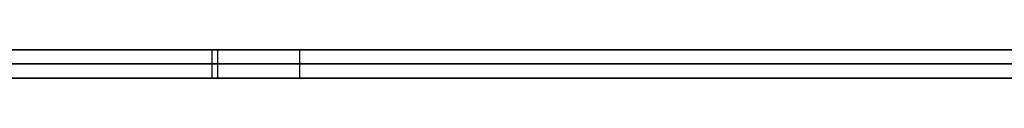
# Model space of a CAD drawing. Extents: x -3.09 to 3.09, y -0.36 to 1.94.
# Tile 71 of 168: x -1.301916 to -1.288176, y 1.8416 to 1.842. Entities that reach past the tile are written whole.
import ezdxf

# ---------------------------------------------------------------- set-up
doc = ezdxf.new("R2010")
doc.units = 0
doc.layers.get('0').update_dxf_attribs({"linetype": 'CONTINUOUS'})

# ---------------------------------------------------------------- blocks, each defined once
blk = doc.blocks.new('*U1')
at = {"extrusion": (0, 1, 0)}
for p, q in [((-3.01875, 1.842, 0.83), (3.01875, 1.842, 0.83)), ((3.01875, 1.842, -0.83), (-3.01875, 1.842, -0.83)), ((-2.92375, 1.842, -0.815), (2.92375, 1.842, -0.815)), ((2.92375, 1.842, 0.815), (-2.92375, 1.842, 0.815)), ((2.92375, 1.842, -0.7525), (-2.92375, 1.842, -0.7525)), ((-2.92375, 1.842, 0.7525), (2.92375, 1.842, 0.7525)), ((-2.45875, 1.842, -0.25), (-0.01875, 1.842, -0.25)), ((-0.01875, 1.842, 0.25), (-2.45875, 1.842, 0.25)), ((-2.45875, 1.8418, 0.25), (-0.01875, 1.8418, 0.25)), ((-0.01875, 1.8418, -0.25), (-2.45875, 1.8418, -0.25)), ((2.92375, 1.8416, -0.815), (-2.92375, 1.8416, -0.815)), ((-2.92375, 1.8416, 0.815), (2.92375, 1.8416, 0.815)), ((2.92375, 1.8416, -0.7525), (-2.92375, 1.8416, -0.7525)), ((-2.92375, 1.8416, 0.7525), (2.92375, 1.8416, 0.7525))]:
    blk.add_line(p, q, dxfattribs=at)
at = {"extrusion": (0, 0, -1)}
for p, q in [((-3.01875, 1.842, 0.83), (3.01875, 1.842, 0.83)), ((2.92375, 1.842, -0.7525), (-2.92375, 1.842, -0.7525)), ((2.92375, 1.842, 0.815), (-2.92375, 1.842, 0.815)), ((-0.01875, 1.842, 0.25), (-2.45875, 1.842, 0.25)), ((-2.45875, 1.8418, 0.25), (-0.01875, 1.8418, 0.25)), ((2.92375, 1.8416, -0.7525), (-2.92375, 1.8416, -0.7525)), ((-2.92375, 1.8416, 0.815), (2.92375, 1.8416, 0.815))]:
    blk.add_line(p, q, dxfattribs=at)
for p, q in [((3.01875, 1.842, -0.83), (-3.01875, 1.842, -0.83)), ((-2.92375, 1.842, 0.7525), (2.92375, 1.842, 0.7525)), ((-2.92375, 1.842, -0.815), (2.92375, 1.842, -0.815)), ((-2.45875, 1.842, -0.25), (-0.01875, 1.842, -0.25)), ((-1.299237, 1.842, 0.499551), (-1.299237, 1.8416, 0.499551)), ((-1.299237, 1.842, 0.499551), (-1.299237, 1.8416, 0.499551)), ((-1.299156, 1.842, 0.422489), (-1.299156, 1.8416, 0.422489)), ((-1.299156, 1.842, 0.422489), (-1.299156, 1.8416, 0.422489)), ((-1.298013, 1.842, 0.461102), (-1.298013, 1.8416, 0.461102)), ((-1.298013, 1.842, 0.461102), (-1.298013, 1.8416, 0.461102)), ((-0.01875, 1.8418, -0.25), (-2.45875, 1.8418, -0.25)), ((-2.92375, 1.8416, 0.7525), (2.92375, 1.8416, 0.7525)), ((2.92375, 1.8416, -0.815), (-2.92375, 1.8416, -0.815))]:
    blk.add_line(p, q)
for points in [[(-1.29924, 1.842, 0.499551), (-1.29936, 1.842, 0.49941), (-1.29949, 1.842, 0.499269), (-1.29961, 1.842, 0.499127), (-1.29974, 1.842, 0.498985), (-1.29986, 1.842, 0.498841), (-1.29999, 1.842, 0.498698), (-1.30011, 1.842, 0.498553), (-1.30023, 1.842, 0.498408), (-1.30035, 1.842, 0.498262), (-1.30047, 1.842, 0.498116), (-1.30059, 1.842, 0.497969), (-1.30071, 1.842, 0.497821), (-1.30083, 1.842, 0.497673), (-1.30095, 1.842, 0.497524), (-1.30107, 1.842, 0.497374), (-1.30118, 1.842, 0.497224), (-1.3013, 1.842, 0.497073), (-1.30142, 1.842, 0.496921), (-1.30153, 1.842, 0.496769), (-1.30165, 1.842, 0.496616), (-1.30176, 1.842, 0.496463), (-1.30187, 1.842, 0.496308), (-1.30199, 1.842, 0.496153)], [(-1.30197, 1.842, 0.425993), (-1.30186, 1.842, 0.425834), (-1.30174, 1.842, 0.425675), (-1.30162, 1.842, 0.425517), (-1.30151, 1.842, 0.42536), (-1.30139, 1.842, 0.425204), (-1.30127, 1.842, 0.425048), (-1.30115, 1.842, 0.424892), (-1.30103, 1.842, 0.424738), (-1.30091, 1.842, 0.424583), (-1.30079, 1.842, 0.42443), (-1.30067, 1.842, 0.424277), (-1.30055, 1.842, 0.424125), (-1.30042, 1.842, 0.423973), (-1.3003, 1.842, 0.423822), (-1.30017, 1.842, 0.423671), (-1.30005, 1.842, 0.423521), (-1.29992, 1.842, 0.423372), (-1.2998, 1.842, 0.423224), (-1.29967, 1.842, 0.423075), (-1.29954, 1.842, 0.422928), (-1.29941, 1.842, 0.422781), (-1.29929, 1.842, 0.422635), (-1.29916, 1.842, 0.422489)], [(-1.30197, 1.842, 0.425993), (-1.30186, 1.842, 0.425834), (-1.30174, 1.842, 0.425675), (-1.30162, 1.842, 0.425517), (-1.30151, 1.842, 0.42536), (-1.30139, 1.842, 0.425204), (-1.30127, 1.842, 0.425048), (-1.30115, 1.842, 0.424892), (-1.30103, 1.842, 0.424738), (-1.30091, 1.842, 0.424583), (-1.30079, 1.842, 0.42443), (-1.30067, 1.842, 0.424277), (-1.30055, 1.842, 0.424125), (-1.30042, 1.842, 0.423973), (-1.3003, 1.842, 0.423822), (-1.30017, 1.842, 0.423671), (-1.30005, 1.842, 0.423521), (-1.29992, 1.842, 0.423372), (-1.2998, 1.842, 0.423224), (-1.29967, 1.842, 0.423075), (-1.29954, 1.842, 0.422928), (-1.29941, 1.842, 0.422781), (-1.29929, 1.842, 0.422635), (-1.29916, 1.842, 0.422489)], [(-1.29924, 1.842, 0.499551), (-1.29936, 1.842, 0.49941), (-1.29949, 1.842, 0.499269), (-1.29961, 1.842, 0.499127), (-1.29974, 1.842, 0.498985), (-1.29986, 1.842, 0.498841), (-1.29999, 1.842, 0.498698), (-1.30011, 1.842, 0.498553), (-1.30023, 1.842, 0.498408), (-1.30035, 1.842, 0.498262), (-1.30047, 1.842, 0.498116), (-1.30059, 1.842, 0.497969), (-1.30071, 1.842, 0.497821), (-1.30083, 1.842, 0.497673), (-1.30095, 1.842, 0.497524), (-1.30107, 1.842, 0.497374), (-1.30118, 1.842, 0.497224), (-1.3013, 1.842, 0.497073), (-1.30142, 1.842, 0.496921), (-1.30153, 1.842, 0.496769), (-1.30165, 1.842, 0.496616), (-1.30176, 1.842, 0.496463), (-1.30187, 1.842, 0.496308), (-1.30199, 1.842, 0.496153)], [(-1.28816, 1.842, 0.508023), (-1.28833, 1.842, 0.507935), (-1.2885, 1.842, 0.507847), (-1.28867, 1.842, 0.507758), (-1.28883, 1.842, 0.507668), (-1.289, 1.842, 0.507577), (-1.28917, 1.842, 0.507486), (-1.28933, 1.842, 0.507394), (-1.2895, 1.842, 0.507302), (-1.28966, 1.842, 0.507208), (-1.28982, 1.842, 0.507114), (-1.28999, 1.842, 0.50702), (-1.29015, 1.842, 0.506925), (-1.29031, 1.842, 0.506829), (-1.29047, 1.842, 0.506732), (-1.29063, 1.842, 0.506635), (-1.29079, 1.842, 0.506537), (-1.29095, 1.842, 0.506438), (-1.29111, 1.842, 0.506339), (-1.29127, 1.842, 0.506239), (-1.29143, 1.842, 0.506138), (-1.29158, 1.842, 0.506036), (-1.29174, 1.842, 0.505934), (-1.2919, 1.842, 0.505832), (-1.29205, 1.842, 0.505728), (-1.29221, 1.842, 0.505624), (-1.29236, 1.842, 0.505519), (-1.29252, 1.842, 0.505414), (-1.29267, 1.842, 0.505308), (-1.29282, 1.842, 0.505201), (-1.29297, 1.842, 0.505093), (-1.29313, 1.842, 0.504985), (-1.29328, 1.842, 0.504876), (-1.29343, 1.842, 0.504767), (-1.29358, 1.842, 0.504656), (-1.29373, 1.842, 0.504545), (-1.29387, 1.842, 0.504434), (-1.29402, 1.842, 0.504322), (-1.29417, 1.842, 0.504209), (-1.29432, 1.842, 0.504095), (-1.29446, 1.842, 0.503981), (-1.29461, 1.842, 0.503866), (-1.29476, 1.842, 0.50375), (-1.2949, 1.842, 0.503634), (-1.29504, 1.842, 0.503516), (-1.29519, 1.842, 0.503399), (-1.29533, 1.842, 0.50328), (-1.29547, 1.842, 0.503161), (-1.29562, 1.842, 0.503041), (-1.29576, 1.842, 0.502921), (-1.2959, 1.842, 0.5028), (-1.29604, 1.842, 0.502678), (-1.29618, 1.842, 0.502556), (-1.29632, 1.842, 0.502432), (-1.29646, 1.842, 0.502309), (-1.29659, 1.842, 0.502184), (-1.29673, 1.842, 0.502059), (-1.29687, 1.842, 0.501933), (-1.29701, 1.842, 0.501806), (-1.29714, 1.842, 0.501679), (-1.29728, 1.842, 0.501551), (-1.29741, 1.842, 0.501423), (-1.29755, 1.842, 0.501293), (-1.29768, 1.842, 0.501163), (-1.29781, 1.842, 0.501033), (-1.29794, 1.842, 0.500901), (-1.29808, 1.842, 0.500769), (-1.29821, 1.842, 0.500637), (-1.29834, 1.842, 0.500503), (-1.29847, 1.842, 0.500369), (-1.2986, 1.842, 0.500234), (-1.29873, 1.842, 0.500099), (-1.29886, 1.842, 0.499963), (-1.29898, 1.842, 0.499826), (-1.29911, 1.842, 0.499689), (-1.29924, 1.842, 0.499551)], [(-1.28816, 1.842, 0.508023), (-1.28833, 1.842, 0.507935), (-1.2885, 1.842, 0.507847), (-1.28867, 1.842, 0.507758), (-1.28883, 1.842, 0.507668), (-1.289, 1.842, 0.507577), (-1.28917, 1.842, 0.507486), (-1.28933, 1.842, 0.507394), (-1.2895, 1.842, 0.507302), (-1.28966, 1.842, 0.507208), (-1.28982, 1.842, 0.507114), (-1.28999, 1.842, 0.50702), (-1.29015, 1.842, 0.506925), (-1.29031, 1.842, 0.506829), (-1.29047, 1.842, 0.506732), (-1.29063, 1.842, 0.506635), (-1.29079, 1.842, 0.506537), (-1.29095, 1.842, 0.506438), (-1.29111, 1.842, 0.506339), (-1.29127, 1.842, 0.506239), (-1.29143, 1.842, 0.506138), (-1.29158, 1.842, 0.506036), (-1.29174, 1.842, 0.505934), (-1.2919, 1.842, 0.505832), (-1.29205, 1.842, 0.505728), (-1.29221, 1.842, 0.505624), (-1.29236, 1.842, 0.505519), (-1.29252, 1.842, 0.505414), (-1.29267, 1.842, 0.505308), (-1.29282, 1.842, 0.505201), (-1.29297, 1.842, 0.505093), (-1.29313, 1.842, 0.504985), (-1.29328, 1.842, 0.504876), (-1.29343, 1.842, 0.504767), (-1.29358, 1.842, 0.504656), (-1.29373, 1.842, 0.504545), (-1.29387, 1.842, 0.504434), (-1.29402, 1.842, 0.504322), (-1.29417, 1.842, 0.504209), (-1.29432, 1.842, 0.504095), (-1.29446, 1.842, 0.503981), (-1.29461, 1.842, 0.503866), (-1.29476, 1.842, 0.50375), (-1.2949, 1.842, 0.503634), (-1.29504, 1.842, 0.503516), (-1.29519, 1.842, 0.503399), (-1.29533, 1.842, 0.50328), (-1.29547, 1.842, 0.503161), (-1.29562, 1.842, 0.503041), (-1.29576, 1.842, 0.502921), (-1.2959, 1.842, 0.5028), (-1.29604, 1.842, 0.502678), (-1.29618, 1.842, 0.502556), (-1.29632, 1.842, 0.502432), (-1.29646, 1.842, 0.502309), (-1.29659, 1.842, 0.502184), (-1.29673, 1.842, 0.502059), (-1.29687, 1.842, 0.501933), (-1.29701, 1.842, 0.501806), (-1.29714, 1.842, 0.501679), (-1.29728, 1.842, 0.501551), (-1.29741, 1.842, 0.501423), (-1.29755, 1.842, 0.501293), (-1.29768, 1.842, 0.501163), (-1.29781, 1.842, 0.501033), (-1.29794, 1.842, 0.500901), (-1.29808, 1.842, 0.500769), (-1.29821, 1.842, 0.500637), (-1.29834, 1.842, 0.500503), (-1.29847, 1.842, 0.500369), (-1.2986, 1.842, 0.500234), (-1.29873, 1.842, 0.500099), (-1.29886, 1.842, 0.499963), (-1.29898, 1.842, 0.499826), (-1.29911, 1.842, 0.499689), (-1.29924, 1.842, 0.499551)], [(-1.29916, 1.842, 0.422489), (-1.29903, 1.842, 0.422353), (-1.29891, 1.842, 0.422217), (-1.29878, 1.842, 0.422082), (-1.29866, 1.842, 0.421948), (-1.29853, 1.842, 0.421814), (-1.29841, 1.842, 0.421681), (-1.29828, 1.842, 0.421548), (-1.29815, 1.842, 0.421416), (-1.29802, 1.842, 0.421285), (-1.29789, 1.842, 0.421155), (-1.29776, 1.842, 0.421025), (-1.29763, 1.842, 0.420896), (-1.2975, 1.842, 0.420767), (-1.29737, 1.842, 0.42064), (-1.29724, 1.842, 0.420512), (-1.29711, 1.842, 0.420386), (-1.29697, 1.842, 0.42026), (-1.29684, 1.842, 0.420135), (-1.2967, 1.842, 0.42001), (-1.29657, 1.842, 0.419886), (-1.29643, 1.842, 0.419763), (-1.2963, 1.842, 0.419641), (-1.29616, 1.842, 0.419519), (-1.29602, 1.842, 0.419398), (-1.29588, 1.842, 0.419277), (-1.29574, 1.842, 0.419157), (-1.2956, 1.842, 0.419038), (-1.29546, 1.842, 0.41892), (-1.29532, 1.842, 0.418802), (-1.29518, 1.842, 0.418684), (-1.29504, 1.842, 0.418568), (-1.2949, 1.842, 0.418452), (-1.29475, 1.842, 0.418337), (-1.29461, 1.842, 0.418222), (-1.29446, 1.842, 0.418108), (-1.29432, 1.842, 0.417995), (-1.29417, 1.842, 0.417882), (-1.29403, 1.842, 0.41777), (-1.29388, 1.842, 0.417659), (-1.29373, 1.842, 0.417549), (-1.29358, 1.842, 0.417439), (-1.29343, 1.842, 0.417329), (-1.29328, 1.842, 0.417221), (-1.29313, 1.842, 0.417113), (-1.29298, 1.842, 0.417005), (-1.29283, 1.842, 0.416899), (-1.29268, 1.842, 0.416793), (-1.29253, 1.842, 0.416688), (-1.29237, 1.842, 0.416583), (-1.29222, 1.842, 0.416479), (-1.29206, 1.842, 0.416376), (-1.29191, 1.842, 0.416273), (-1.29175, 1.842, 0.416171), (-1.2916, 1.842, 0.41607), (-1.29144, 1.842, 0.415969), (-1.29128, 1.842, 0.415869), (-1.29112, 1.842, 0.41577), (-1.29096, 1.842, 0.415671), (-1.2908, 1.842, 0.415573), (-1.29064, 1.842, 0.415476), (-1.29048, 1.842, 0.415379), (-1.29032, 1.842, 0.415283), (-1.29016, 1.842, 0.415187), (-1.28999, 1.842, 0.415093), (-1.28983, 1.842, 0.414999), (-1.28967, 1.842, 0.414905), (-1.2895, 1.842, 0.414813), (-1.28934, 1.842, 0.414721), (-1.28917, 1.842, 0.414629), (-1.289, 1.842, 0.414538), (-1.28884, 1.842, 0.414448), (-1.28867, 1.842, 0.414359), (-1.2885, 1.842, 0.41427), (-1.28833, 1.842, 0.414182), (-1.28816, 1.842, 0.414095)], [(-1.29916, 1.842, 0.422489), (-1.29903, 1.842, 0.422353), (-1.29891, 1.842, 0.422217), (-1.29878, 1.842, 0.422082), (-1.29866, 1.842, 0.421948), (-1.29853, 1.842, 0.421814), (-1.29841, 1.842, 0.421681), (-1.29828, 1.842, 0.421548), (-1.29815, 1.842, 0.421416), (-1.29802, 1.842, 0.421285), (-1.29789, 1.842, 0.421155), (-1.29776, 1.842, 0.421025), (-1.29763, 1.842, 0.420896), (-1.2975, 1.842, 0.420767), (-1.29737, 1.842, 0.42064), (-1.29724, 1.842, 0.420512), (-1.29711, 1.842, 0.420386), (-1.29697, 1.842, 0.42026), (-1.29684, 1.842, 0.420135), (-1.2967, 1.842, 0.42001), (-1.29657, 1.842, 0.419886), (-1.29643, 1.842, 0.419763), (-1.2963, 1.842, 0.419641), (-1.29616, 1.842, 0.419519), (-1.29602, 1.842, 0.419398), (-1.29588, 1.842, 0.419277), (-1.29574, 1.842, 0.419157), (-1.2956, 1.842, 0.419038), (-1.29546, 1.842, 0.41892), (-1.29532, 1.842, 0.418802), (-1.29518, 1.842, 0.418684), (-1.29504, 1.842, 0.418568), (-1.2949, 1.842, 0.418452), (-1.29475, 1.842, 0.418337), (-1.29461, 1.842, 0.418222), (-1.29446, 1.842, 0.418108), (-1.29432, 1.842, 0.417995), (-1.29417, 1.842, 0.417882), (-1.29403, 1.842, 0.41777), (-1.29388, 1.842, 0.417659), (-1.29373, 1.842, 0.417549), (-1.29358, 1.842, 0.417439), (-1.29343, 1.842, 0.417329), (-1.29328, 1.842, 0.417221), (-1.29313, 1.842, 0.417113), (-1.29298, 1.842, 0.417005), (-1.29283, 1.842, 0.416899), (-1.29268, 1.842, 0.416793), (-1.29253, 1.842, 0.416688), (-1.29237, 1.842, 0.416583), (-1.29222, 1.842, 0.416479), (-1.29206, 1.842, 0.416376), (-1.29191, 1.842, 0.416273), (-1.29175, 1.842, 0.416171), (-1.2916, 1.842, 0.41607), (-1.29144, 1.842, 0.415969), (-1.29128, 1.842, 0.415869), (-1.29112, 1.842, 0.41577), (-1.29096, 1.842, 0.415671), (-1.2908, 1.842, 0.415573), (-1.29064, 1.842, 0.415476), (-1.29048, 1.842, 0.415379), (-1.29032, 1.842, 0.415283), (-1.29016, 1.842, 0.415187), (-1.28999, 1.842, 0.415093), (-1.28983, 1.842, 0.414999), (-1.28967, 1.842, 0.414905), (-1.2895, 1.842, 0.414813), (-1.28934, 1.842, 0.414721), (-1.28917, 1.842, 0.414629), (-1.289, 1.842, 0.414538), (-1.28884, 1.842, 0.414448), (-1.28867, 1.842, 0.414359), (-1.2885, 1.842, 0.41427), (-1.28833, 1.842, 0.414182), (-1.28816, 1.842, 0.414095)], [(-1.28811, 1.842, 0.42963), (-1.2883, 1.842, 0.429837), (-1.28848, 1.842, 0.430047), (-1.28867, 1.842, 0.430259), (-1.28886, 1.842, 0.430474), (-1.28904, 1.842, 0.43069), (-1.28923, 1.842, 0.43091), (-1.28941, 1.842, 0.431131), (-1.28959, 1.842, 0.431354), (-1.28977, 1.842, 0.43158), (-1.28994, 1.842, 0.431807), (-1.29012, 1.842, 0.432036), (-1.29029, 1.842, 0.432267), (-1.29046, 1.842, 0.4325), (-1.29063, 1.842, 0.432736), (-1.2908, 1.842, 0.432973), (-1.29096, 1.842, 0.433212), (-1.29113, 1.842, 0.433453), (-1.29129, 1.842, 0.433696), (-1.29145, 1.842, 0.43394), (-1.2916, 1.842, 0.434187), (-1.29176, 1.842, 0.434436), (-1.29191, 1.842, 0.434687), (-1.29206, 1.842, 0.43494), (-1.29221, 1.842, 0.435194), (-1.29236, 1.842, 0.435451), (-1.29251, 1.842, 0.43571), (-1.29265, 1.842, 0.43597), (-1.29279, 1.842, 0.436233), (-1.29293, 1.842, 0.436497), (-1.29307, 1.842, 0.436764), (-1.29321, 1.842, 0.437032), (-1.29334, 1.842, 0.437303), (-1.29347, 1.842, 0.437575), (-1.2936, 1.842, 0.437849), (-1.29373, 1.842, 0.438126), (-1.29386, 1.842, 0.438404), (-1.29399, 1.842, 0.438684), (-1.29411, 1.842, 0.438966), (-1.29423, 1.842, 0.43925), (-1.29435, 1.842, 0.439536), (-1.29447, 1.842, 0.439825), (-1.29458, 1.842, 0.440115), (-1.29469, 1.842, 0.440406), (-1.29481, 1.842, 0.4407), (-1.29492, 1.842, 0.440996), (-1.29502, 1.842, 0.441294), (-1.29513, 1.842, 0.441594), (-1.29523, 1.842, 0.441896), (-1.29534, 1.842, 0.442199), (-1.29544, 1.842, 0.442505), (-1.29553, 1.842, 0.442813), (-1.29563, 1.842, 0.443122), (-1.29572, 1.842, 0.443434), (-1.29582, 1.842, 0.443747), (-1.29591, 1.842, 0.444063), (-1.296, 1.842, 0.44438), (-1.29608, 1.842, 0.4447), (-1.29617, 1.842, 0.445021), (-1.29625, 1.842, 0.445344), (-1.29633, 1.842, 0.44567), (-1.29641, 1.842, 0.445997), (-1.29649, 1.842, 0.446326), (-1.29656, 1.842, 0.446657), (-1.29664, 1.842, 0.44699), (-1.29671, 1.842, 0.447325), (-1.29678, 1.842, 0.447663), (-1.29685, 1.842, 0.448002), (-1.29691, 1.842, 0.448342), (-1.29697, 1.842, 0.448685), (-1.29704, 1.842, 0.44903), (-1.2971, 1.842, 0.449377), (-1.29715, 1.842, 0.449726), (-1.29721, 1.842, 0.450077), (-1.29727, 1.842, 0.450429), (-1.29732, 1.842, 0.450784), (-1.29737, 1.842, 0.451141), (-1.29742, 1.842, 0.451499), (-1.29746, 1.842, 0.45186), (-1.29751, 1.842, 0.452222), (-1.29755, 1.842, 0.452587), (-1.29759, 1.842, 0.452953), (-1.29763, 1.842, 0.453322), (-1.29767, 1.842, 0.453692), (-1.2977, 1.842, 0.454065), (-1.29774, 1.842, 0.454439), (-1.29777, 1.842, 0.454815), (-1.2978, 1.842, 0.455193), (-1.29783, 1.842, 0.455573), (-1.29785, 1.842, 0.455956), (-1.29788, 1.842, 0.45634), (-1.2979, 1.842, 0.456726), (-1.29792, 1.842, 0.457114), (-1.29794, 1.842, 0.457504), (-1.29795, 1.842, 0.457896), (-1.29797, 1.842, 0.458289), (-1.29798, 1.842, 0.458685), (-1.29799, 1.842, 0.459083), (-1.298, 1.842, 0.459483), (-1.298, 1.842, 0.459885), (-1.29801, 1.842, 0.460288), (-1.29801, 1.842, 0.460694), (-1.29801, 1.842, 0.461102)], [(-1.29801, 1.842, 0.461102), (-1.29801, 1.842, 0.461513), (-1.29801, 1.842, 0.461922), (-1.298, 1.842, 0.462329), (-1.298, 1.842, 0.462733), (-1.29799, 1.842, 0.463136), (-1.29798, 1.842, 0.463537), (-1.29797, 1.842, 0.463936), (-1.29795, 1.842, 0.464333), (-1.29793, 1.842, 0.464728), (-1.29792, 1.842, 0.465121), (-1.2979, 1.842, 0.465511), (-1.29787, 1.842, 0.4659), (-1.29785, 1.842, 0.466287), (-1.29782, 1.842, 0.466671), (-1.29779, 1.842, 0.467054), (-1.29776, 1.842, 0.467435), (-1.29773, 1.842, 0.467813), (-1.2977, 1.842, 0.46819), (-1.29766, 1.842, 0.468565), (-1.29762, 1.842, 0.468937), (-1.29758, 1.842, 0.469308), (-1.29754, 1.842, 0.469676), (-1.2975, 1.842, 0.470043), (-1.29745, 1.842, 0.470407), (-1.29741, 1.842, 0.47077), (-1.29736, 1.842, 0.47113), (-1.2973, 1.842, 0.471489), (-1.29725, 1.842, 0.471845), (-1.2972, 1.842, 0.472199), (-1.29714, 1.842, 0.472552), (-1.29708, 1.842, 0.472902), (-1.29702, 1.842, 0.47325), (-1.29696, 1.842, 0.473596), (-1.29689, 1.842, 0.473941), (-1.29682, 1.842, 0.474283), (-1.29675, 1.842, 0.474623), (-1.29668, 1.842, 0.474961), (-1.29661, 1.842, 0.475297), (-1.29654, 1.842, 0.475632), (-1.29646, 1.842, 0.475964), (-1.29638, 1.842, 0.476294), (-1.2963, 1.842, 0.476622), (-1.29622, 1.842, 0.476948), (-1.29613, 1.842, 0.477272), (-1.29605, 1.842, 0.477594), (-1.29596, 1.842, 0.477914), (-1.29587, 1.842, 0.478232), (-1.29578, 1.842, 0.478548), (-1.29568, 1.842, 0.478862), (-1.29558, 1.842, 0.479173), (-1.29549, 1.842, 0.479483), (-1.29539, 1.842, 0.479791), (-1.29528, 1.842, 0.480097), (-1.29518, 1.842, 0.480401), (-1.29508, 1.842, 0.480703), (-1.29497, 1.842, 0.481002), (-1.29486, 1.842, 0.4813), (-1.29475, 1.842, 0.481596), (-1.29463, 1.842, 0.481889), (-1.29452, 1.842, 0.482181), (-1.2944, 1.842, 0.482471), (-1.29428, 1.842, 0.482758), (-1.29416, 1.842, 0.483044), (-1.29403, 1.842, 0.483327), (-1.29391, 1.842, 0.483609), (-1.29378, 1.842, 0.483888), (-1.29365, 1.842, 0.484166), (-1.29352, 1.842, 0.484441), (-1.29339, 1.842, 0.484715), (-1.29325, 1.842, 0.484986), (-1.29312, 1.842, 0.485256), (-1.29298, 1.842, 0.485523), (-1.29284, 1.842, 0.485788), (-1.29269, 1.842, 0.486052), (-1.29255, 1.842, 0.486313), (-1.2924, 1.842, 0.486572), (-1.29225, 1.842, 0.48683), (-1.2921, 1.842, 0.487085), (-1.29195, 1.842, 0.487338), (-1.2918, 1.842, 0.487589), (-1.29164, 1.842, 0.487838), (-1.29148, 1.842, 0.488086), (-1.29132, 1.842, 0.488331), (-1.29116, 1.842, 0.488574), (-1.291, 1.842, 0.488815), (-1.29083, 1.842, 0.489054), (-1.29066, 1.842, 0.489291), (-1.29049, 1.842, 0.489526), (-1.29032, 1.842, 0.489759), (-1.29015, 1.842, 0.48999), (-1.28997, 1.842, 0.490219), (-1.28979, 1.842, 0.490446), (-1.28961, 1.842, 0.490671), (-1.28943, 1.842, 0.490894), (-1.28925, 1.842, 0.491114), (-1.28906, 1.842, 0.491333), (-1.28888, 1.842, 0.49155), (-1.28869, 1.842, 0.491764), (-1.2885, 1.842, 0.491976), (-1.28831, 1.842, 0.492186), (-1.28812, 1.842, 0.492393)], [(-1.28811, 1.842, 0.42963), (-1.2883, 1.842, 0.429837), (-1.28848, 1.842, 0.430047), (-1.28867, 1.842, 0.430259), (-1.28886, 1.842, 0.430474), (-1.28904, 1.842, 0.43069), (-1.28923, 1.842, 0.43091), (-1.28941, 1.842, 0.431131), (-1.28959, 1.842, 0.431354), (-1.28977, 1.842, 0.43158), (-1.28994, 1.842, 0.431807), (-1.29012, 1.842, 0.432036), (-1.29029, 1.842, 0.432267), (-1.29046, 1.842, 0.4325), (-1.29063, 1.842, 0.432736), (-1.2908, 1.842, 0.432973), (-1.29096, 1.842, 0.433212), (-1.29113, 1.842, 0.433453), (-1.29129, 1.842, 0.433696), (-1.29145, 1.842, 0.43394), (-1.2916, 1.842, 0.434187), (-1.29176, 1.842, 0.434436), (-1.29191, 1.842, 0.434687), (-1.29206, 1.842, 0.43494), (-1.29221, 1.842, 0.435194), (-1.29236, 1.842, 0.435451), (-1.29251, 1.842, 0.43571), (-1.29265, 1.842, 0.43597), (-1.29279, 1.842, 0.436233), (-1.29293, 1.842, 0.436497), (-1.29307, 1.842, 0.436764), (-1.29321, 1.842, 0.437032), (-1.29334, 1.842, 0.437303), (-1.29347, 1.842, 0.437575), (-1.2936, 1.842, 0.437849), (-1.29373, 1.842, 0.438126), (-1.29386, 1.842, 0.438404), (-1.29399, 1.842, 0.438684), (-1.29411, 1.842, 0.438966), (-1.29423, 1.842, 0.43925), (-1.29435, 1.842, 0.439536), (-1.29447, 1.842, 0.439825), (-1.29458, 1.842, 0.440115), (-1.29469, 1.842, 0.440406), (-1.29481, 1.842, 0.4407), (-1.29492, 1.842, 0.440996), (-1.29502, 1.842, 0.441294), (-1.29513, 1.842, 0.441594), (-1.29523, 1.842, 0.441896), (-1.29534, 1.842, 0.442199), (-1.29544, 1.842, 0.442505), (-1.29553, 1.842, 0.442813), (-1.29563, 1.842, 0.443122), (-1.29572, 1.842, 0.443434), (-1.29582, 1.842, 0.443747), (-1.29591, 1.842, 0.444063), (-1.296, 1.842, 0.44438), (-1.29608, 1.842, 0.4447), (-1.29617, 1.842, 0.445021), (-1.29625, 1.842, 0.445344), (-1.29633, 1.842, 0.44567), (-1.29641, 1.842, 0.445997), (-1.29649, 1.842, 0.446326), (-1.29656, 1.842, 0.446657), (-1.29664, 1.842, 0.44699), (-1.29671, 1.842, 0.447325), (-1.29678, 1.842, 0.447663), (-1.29685, 1.842, 0.448002), (-1.29691, 1.842, 0.448342), (-1.29697, 1.842, 0.448685), (-1.29704, 1.842, 0.44903), (-1.2971, 1.842, 0.449377), (-1.29715, 1.842, 0.449726), (-1.29721, 1.842, 0.450077), (-1.29727, 1.842, 0.450429), (-1.29732, 1.842, 0.450784), (-1.29737, 1.842, 0.451141), (-1.29742, 1.842, 0.451499), (-1.29746, 1.842, 0.45186), (-1.29751, 1.842, 0.452222), (-1.29755, 1.842, 0.452587), (-1.29759, 1.842, 0.452953), (-1.29763, 1.842, 0.453322), (-1.29767, 1.842, 0.453692), (-1.2977, 1.842, 0.454065), (-1.29774, 1.842, 0.454439), (-1.29777, 1.842, 0.454815), (-1.2978, 1.842, 0.455193), (-1.29783, 1.842, 0.455573), (-1.29785, 1.842, 0.455956), (-1.29788, 1.842, 0.45634), (-1.2979, 1.842, 0.456726), (-1.29792, 1.842, 0.457114), (-1.29794, 1.842, 0.457504), (-1.29795, 1.842, 0.457896), (-1.29797, 1.842, 0.458289), (-1.29798, 1.842, 0.458685), (-1.29799, 1.842, 0.459083), (-1.298, 1.842, 0.459483), (-1.298, 1.842, 0.459885), (-1.29801, 1.842, 0.460288), (-1.29801, 1.842, 0.460694), (-1.29801, 1.842, 0.461102)], [(-1.29801, 1.842, 0.461102), (-1.29801, 1.842, 0.461513), (-1.29801, 1.842, 0.461922), (-1.298, 1.842, 0.462329), (-1.298, 1.842, 0.462733), (-1.29799, 1.842, 0.463136), (-1.29798, 1.842, 0.463537), (-1.29797, 1.842, 0.463936), (-1.29795, 1.842, 0.464333), (-1.29793, 1.842, 0.464728), (-1.29792, 1.842, 0.465121), (-1.2979, 1.842, 0.465511), (-1.29787, 1.842, 0.4659), (-1.29785, 1.842, 0.466287), (-1.29782, 1.842, 0.466671), (-1.29779, 1.842, 0.467054), (-1.29776, 1.842, 0.467435), (-1.29773, 1.842, 0.467813), (-1.2977, 1.842, 0.46819), (-1.29766, 1.842, 0.468565), (-1.29762, 1.842, 0.468937), (-1.29758, 1.842, 0.469308), (-1.29754, 1.842, 0.469676), (-1.2975, 1.842, 0.470043), (-1.29745, 1.842, 0.470407), (-1.29741, 1.842, 0.47077), (-1.29736, 1.842, 0.47113), (-1.2973, 1.842, 0.471489), (-1.29725, 1.842, 0.471845), (-1.2972, 1.842, 0.472199), (-1.29714, 1.842, 0.472552), (-1.29708, 1.842, 0.472902), (-1.29702, 1.842, 0.47325), (-1.29696, 1.842, 0.473596), (-1.29689, 1.842, 0.473941), (-1.29682, 1.842, 0.474283), (-1.29675, 1.842, 0.474623), (-1.29668, 1.842, 0.474961), (-1.29661, 1.842, 0.475297), (-1.29654, 1.842, 0.475632), (-1.29646, 1.842, 0.475964), (-1.29638, 1.842, 0.476294), (-1.2963, 1.842, 0.476622), (-1.29622, 1.842, 0.476948), (-1.29613, 1.842, 0.477272), (-1.29605, 1.842, 0.477594), (-1.29596, 1.842, 0.477914), (-1.29587, 1.842, 0.478232), (-1.29578, 1.842, 0.478548), (-1.29568, 1.842, 0.478862), (-1.29558, 1.842, 0.479173), (-1.29549, 1.842, 0.479483), (-1.29539, 1.842, 0.479791), (-1.29528, 1.842, 0.480097), (-1.29518, 1.842, 0.480401), (-1.29508, 1.842, 0.480703), (-1.29497, 1.842, 0.481002), (-1.29486, 1.842, 0.4813), (-1.29475, 1.842, 0.481596), (-1.29463, 1.842, 0.481889), (-1.29452, 1.842, 0.482181), (-1.2944, 1.842, 0.482471), (-1.29428, 1.842, 0.482758), (-1.29416, 1.842, 0.483044), (-1.29403, 1.842, 0.483327), (-1.29391, 1.842, 0.483609), (-1.29378, 1.842, 0.483888), (-1.29365, 1.842, 0.484166), (-1.29352, 1.842, 0.484441), (-1.29339, 1.842, 0.484715), (-1.29325, 1.842, 0.484986), (-1.29312, 1.842, 0.485256), (-1.29298, 1.842, 0.485523), (-1.29284, 1.842, 0.485788), (-1.29269, 1.842, 0.486052), (-1.29255, 1.842, 0.486313), (-1.2924, 1.842, 0.486572), (-1.29225, 1.842, 0.48683), (-1.2921, 1.842, 0.487085), (-1.29195, 1.842, 0.487338), (-1.2918, 1.842, 0.487589), (-1.29164, 1.842, 0.487838), (-1.29148, 1.842, 0.488086), (-1.29132, 1.842, 0.488331), (-1.29116, 1.842, 0.488574), (-1.291, 1.842, 0.488815), (-1.29083, 1.842, 0.489054), (-1.29066, 1.842, 0.489291), (-1.29049, 1.842, 0.489526), (-1.29032, 1.842, 0.489759), (-1.29015, 1.842, 0.48999), (-1.28997, 1.842, 0.490219), (-1.28979, 1.842, 0.490446), (-1.28961, 1.842, 0.490671), (-1.28943, 1.842, 0.490894), (-1.28925, 1.842, 0.491114), (-1.28906, 1.842, 0.491333), (-1.28888, 1.842, 0.49155), (-1.28869, 1.842, 0.491764), (-1.2885, 1.842, 0.491976), (-1.28831, 1.842, 0.492186), (-1.28812, 1.842, 0.492393)], [(-1.30194, 1.8416, 0.496222), (-1.30177, 1.8416, 0.496454), (-1.30159, 1.8416, 0.496685), (-1.30142, 1.8416, 0.496914), (-1.30125, 1.8416, 0.497142), (-1.30107, 1.8416, 0.497368), (-1.30089, 1.8416, 0.497593), (-1.30072, 1.8416, 0.497817), (-1.30054, 1.8416, 0.498039), (-1.30035, 1.8416, 0.498259), (-1.30017, 1.8416, 0.498478), (-1.29999, 1.8416, 0.498695), (-1.2998, 1.8416, 0.498911), (-1.29962, 1.8416, 0.499126), (-1.29943, 1.8416, 0.499339), (-1.29924, 1.8416, 0.499551)], [(-1.29916, 1.8416, 0.422489), (-1.29935, 1.8416, 0.422709), (-1.29954, 1.8416, 0.422929), (-1.29974, 1.8416, 0.423151), (-1.29993, 1.8416, 0.423375), (-1.30011, 1.8416, 0.423599), (-1.3003, 1.8416, 0.423825), (-1.30049, 1.8416, 0.424053), (-1.30067, 1.8416, 0.424282), (-1.30085, 1.8416, 0.424512), (-1.30104, 1.8416, 0.424744), (-1.30122, 1.8416, 0.424977), (-1.30139, 1.8416, 0.425211), (-1.30157, 1.8416, 0.425447), (-1.30175, 1.8416, 0.425684), (-1.30192, 1.8416, 0.425922)], [(-1.29916, 1.8416, 0.422489), (-1.29935, 1.8416, 0.422709), (-1.29954, 1.8416, 0.422929), (-1.29974, 1.8416, 0.423151), (-1.29993, 1.8416, 0.423375), (-1.30011, 1.8416, 0.423599), (-1.3003, 1.8416, 0.423825), (-1.30049, 1.8416, 0.424053), (-1.30067, 1.8416, 0.424282), (-1.30085, 1.8416, 0.424512), (-1.30104, 1.8416, 0.424744), (-1.30122, 1.8416, 0.424977), (-1.30139, 1.8416, 0.425211), (-1.30157, 1.8416, 0.425447), (-1.30175, 1.8416, 0.425684), (-1.30192, 1.8416, 0.425922)], [(-1.30194, 1.8416, 0.496222), (-1.30177, 1.8416, 0.496454), (-1.30159, 1.8416, 0.496685), (-1.30142, 1.8416, 0.496914), (-1.30125, 1.8416, 0.497142), (-1.30107, 1.8416, 0.497368), (-1.30089, 1.8416, 0.497593), (-1.30072, 1.8416, 0.497817), (-1.30054, 1.8416, 0.498039), (-1.30035, 1.8416, 0.498259), (-1.30017, 1.8416, 0.498478), (-1.29999, 1.8416, 0.498695), (-1.2998, 1.8416, 0.498911), (-1.29962, 1.8416, 0.499126), (-1.29943, 1.8416, 0.499339), (-1.29924, 1.8416, 0.499551)], [(-1.29924, 1.8416, 0.499551), (-1.29905, 1.8416, 0.499758), (-1.29885, 1.8416, 0.499964), (-1.29866, 1.8416, 0.500168), (-1.29847, 1.8416, 0.500371), (-1.29827, 1.8416, 0.500573), (-1.29807, 1.8416, 0.500772), (-1.29787, 1.8416, 0.500971), (-1.29767, 1.8416, 0.501167), (-1.29747, 1.8416, 0.501363), (-1.29727, 1.8416, 0.501556), (-1.29707, 1.8416, 0.501748), (-1.29686, 1.8416, 0.501939), (-1.29666, 1.8416, 0.502128), (-1.29645, 1.8416, 0.502315), (-1.29624, 1.8416, 0.502501), (-1.29603, 1.8416, 0.502686), (-1.29582, 1.8416, 0.502869), (-1.29561, 1.8416, 0.50305), (-1.29539, 1.8416, 0.50323), (-1.29518, 1.8416, 0.503408), (-1.29496, 1.8416, 0.503585), (-1.29474, 1.8416, 0.50376), (-1.29452, 1.8416, 0.503934), (-1.2943, 1.8416, 0.504106), (-1.29408, 1.8416, 0.504276), (-1.29386, 1.8416, 0.504445), (-1.29364, 1.8416, 0.504613), (-1.29341, 1.8416, 0.504779), (-1.29318, 1.8416, 0.504943), (-1.29296, 1.8416, 0.505106), (-1.29273, 1.8416, 0.505267), (-1.2925, 1.8416, 0.505427), (-1.29226, 1.8416, 0.505585), (-1.29203, 1.8416, 0.505742), (-1.2918, 1.8416, 0.505897), (-1.29156, 1.8416, 0.506051), (-1.29132, 1.8416, 0.506203), (-1.29109, 1.8416, 0.506354), (-1.29085, 1.8416, 0.506503), (-1.29061, 1.8416, 0.50665), (-1.29036, 1.8416, 0.506796), (-1.29012, 1.8416, 0.50694), (-1.28988, 1.8416, 0.507083), (-1.28963, 1.8416, 0.507225), (-1.28938, 1.8416, 0.507364), (-1.28914, 1.8416, 0.507503), (-1.28889, 1.8416, 0.507639), (-1.28864, 1.8416, 0.507775), (-1.28838, 1.8416, 0.507908), (-1.28813, 1.8416, 0.50804)], [(-1.29924, 1.8416, 0.499551), (-1.29905, 1.8416, 0.499758), (-1.29885, 1.8416, 0.499964), (-1.29866, 1.8416, 0.500168), (-1.29847, 1.8416, 0.500371), (-1.29827, 1.8416, 0.500573), (-1.29807, 1.8416, 0.500772), (-1.29787, 1.8416, 0.500971), (-1.29767, 1.8416, 0.501167), (-1.29747, 1.8416, 0.501363), (-1.29727, 1.8416, 0.501556), (-1.29707, 1.8416, 0.501748), (-1.29686, 1.8416, 0.501939), (-1.29666, 1.8416, 0.502128), (-1.29645, 1.8416, 0.502315), (-1.29624, 1.8416, 0.502501), (-1.29603, 1.8416, 0.502686), (-1.29582, 1.8416, 0.502869), (-1.29561, 1.8416, 0.50305), (-1.29539, 1.8416, 0.50323), (-1.29518, 1.8416, 0.503408), (-1.29496, 1.8416, 0.503585), (-1.29474, 1.8416, 0.50376), (-1.29452, 1.8416, 0.503934), (-1.2943, 1.8416, 0.504106), (-1.29408, 1.8416, 0.504276), (-1.29386, 1.8416, 0.504445), (-1.29364, 1.8416, 0.504613), (-1.29341, 1.8416, 0.504779), (-1.29318, 1.8416, 0.504943), (-1.29296, 1.8416, 0.505106), (-1.29273, 1.8416, 0.505267), (-1.2925, 1.8416, 0.505427), (-1.29226, 1.8416, 0.505585), (-1.29203, 1.8416, 0.505742), (-1.2918, 1.8416, 0.505897), (-1.29156, 1.8416, 0.506051), (-1.29132, 1.8416, 0.506203), (-1.29109, 1.8416, 0.506354), (-1.29085, 1.8416, 0.506503), (-1.29061, 1.8416, 0.50665), (-1.29036, 1.8416, 0.506796), (-1.29012, 1.8416, 0.50694), (-1.28988, 1.8416, 0.507083), (-1.28963, 1.8416, 0.507225), (-1.28938, 1.8416, 0.507364), (-1.28914, 1.8416, 0.507503), (-1.28889, 1.8416, 0.507639), (-1.28864, 1.8416, 0.507775), (-1.28838, 1.8416, 0.507908), (-1.28813, 1.8416, 0.50804)], [(-1.28813, 1.8416, 0.414078), (-1.28838, 1.8416, 0.414209), (-1.28864, 1.8416, 0.414342), (-1.28889, 1.8416, 0.414477), (-1.28914, 1.8416, 0.414613), (-1.28939, 1.8416, 0.41475), (-1.28964, 1.8416, 0.414889), (-1.28989, 1.8416, 0.41503), (-1.29013, 1.8416, 0.415172), (-1.29037, 1.8416, 0.415315), (-1.29062, 1.8416, 0.41546), (-1.29086, 1.8416, 0.415607), (-1.2911, 1.8416, 0.415755), (-1.29134, 1.8416, 0.415904), (-1.29157, 1.8416, 0.416055), (-1.29181, 1.8416, 0.416208), (-1.29204, 1.8416, 0.416362), (-1.29228, 1.8416, 0.416517), (-1.29251, 1.8416, 0.416674), (-1.29274, 1.8416, 0.416833), (-1.29296, 1.8416, 0.416993), (-1.29319, 1.8416, 0.417154), (-1.29342, 1.8416, 0.417317), (-1.29364, 1.8416, 0.417482), (-1.29386, 1.8416, 0.417648), (-1.29408, 1.8416, 0.417815), (-1.2943, 1.8416, 0.417984), (-1.29452, 1.8416, 0.418155), (-1.29474, 1.8416, 0.418327), (-1.29496, 1.8416, 0.4185), (-1.29517, 1.8416, 0.418675), (-1.29538, 1.8416, 0.418852), (-1.29559, 1.8416, 0.41903), (-1.2958, 1.8416, 0.419209), (-1.29601, 1.8416, 0.41939), (-1.29622, 1.8416, 0.419573), (-1.29643, 1.8416, 0.419757), (-1.29663, 1.8416, 0.419942), (-1.29683, 1.8416, 0.420129), (-1.29703, 1.8416, 0.420317), (-1.29723, 1.8416, 0.420507), (-1.29743, 1.8416, 0.420699), (-1.29763, 1.8416, 0.420892), (-1.29783, 1.8416, 0.421086), (-1.29802, 1.8416, 0.421282), (-1.29821, 1.8416, 0.42148), (-1.2984, 1.8416, 0.421679), (-1.29859, 1.8416, 0.421879), (-1.29878, 1.8416, 0.422081), (-1.29897, 1.8416, 0.422284), (-1.29916, 1.8416, 0.422489)], [(-1.28813, 1.8416, 0.414078), (-1.28838, 1.8416, 0.414209), (-1.28864, 1.8416, 0.414342), (-1.28889, 1.8416, 0.414477), (-1.28914, 1.8416, 0.414613), (-1.28939, 1.8416, 0.41475), (-1.28964, 1.8416, 0.414889), (-1.28989, 1.8416, 0.41503), (-1.29013, 1.8416, 0.415172), (-1.29037, 1.8416, 0.415315), (-1.29062, 1.8416, 0.41546), (-1.29086, 1.8416, 0.415607), (-1.2911, 1.8416, 0.415755), (-1.29134, 1.8416, 0.415904), (-1.29157, 1.8416, 0.416055), (-1.29181, 1.8416, 0.416208), (-1.29204, 1.8416, 0.416362), (-1.29228, 1.8416, 0.416517), (-1.29251, 1.8416, 0.416674), (-1.29274, 1.8416, 0.416833), (-1.29296, 1.8416, 0.416993), (-1.29319, 1.8416, 0.417154), (-1.29342, 1.8416, 0.417317), (-1.29364, 1.8416, 0.417482), (-1.29386, 1.8416, 0.417648), (-1.29408, 1.8416, 0.417815), (-1.2943, 1.8416, 0.417984), (-1.29452, 1.8416, 0.418155), (-1.29474, 1.8416, 0.418327), (-1.29496, 1.8416, 0.4185), (-1.29517, 1.8416, 0.418675), (-1.29538, 1.8416, 0.418852), (-1.29559, 1.8416, 0.41903), (-1.2958, 1.8416, 0.419209), (-1.29601, 1.8416, 0.41939), (-1.29622, 1.8416, 0.419573), (-1.29643, 1.8416, 0.419757), (-1.29663, 1.8416, 0.419942), (-1.29683, 1.8416, 0.420129), (-1.29703, 1.8416, 0.420317), (-1.29723, 1.8416, 0.420507), (-1.29743, 1.8416, 0.420699), (-1.29763, 1.8416, 0.420892), (-1.29783, 1.8416, 0.421086), (-1.29802, 1.8416, 0.421282), (-1.29821, 1.8416, 0.42148), (-1.2984, 1.8416, 0.421679), (-1.29859, 1.8416, 0.421879), (-1.29878, 1.8416, 0.422081), (-1.29897, 1.8416, 0.422284), (-1.29916, 1.8416, 0.422489)], [(-1.28805, 1.8416, 0.429575), (-1.28834, 1.8416, 0.429887), (-1.28862, 1.8416, 0.430204), (-1.2889, 1.8416, 0.430526), (-1.28918, 1.8416, 0.430854), (-1.28946, 1.8416, 0.431187), (-1.28972, 1.8416, 0.431524), (-1.28999, 1.8416, 0.431866), (-1.29025, 1.8416, 0.432212), (-1.29051, 1.8416, 0.432563), (-1.29076, 1.8416, 0.432918), (-1.29101, 1.8416, 0.433278), (-1.29125, 1.8416, 0.433642), (-1.29149, 1.8416, 0.43401), (-1.29173, 1.8416, 0.434383), (-1.29196, 1.8416, 0.43476), (-1.29218, 1.8416, 0.435142), (-1.2924, 1.8416, 0.435528), (-1.29262, 1.8416, 0.435919), (-1.29284, 1.8416, 0.436314), (-1.29305, 1.8416, 0.436713), (-1.29325, 1.8416, 0.437117), (-1.29345, 1.8416, 0.437526), (-1.29365, 1.8416, 0.437938), (-1.29384, 1.8416, 0.438356), (-1.29403, 1.8416, 0.438777), (-1.29421, 1.8416, 0.439203), (-1.29439, 1.8416, 0.439634), (-1.29456, 1.8416, 0.440069), (-1.29473, 1.8416, 0.440508), (-1.2949, 1.8416, 0.440952), (-1.29506, 1.8416, 0.4414), (-1.29522, 1.8416, 0.441853), (-1.29537, 1.8416, 0.44231), (-1.29552, 1.8416, 0.442771), (-1.29566, 1.8416, 0.443237), (-1.2958, 1.8416, 0.443708), (-1.29594, 1.8416, 0.444183), (-1.29607, 1.8416, 0.444662), (-1.2962, 1.8416, 0.445146), (-1.29632, 1.8416, 0.445634), (-1.29644, 1.8416, 0.446126), (-1.29656, 1.8416, 0.446623), (-1.29667, 1.8416, 0.447125), (-1.29677, 1.8416, 0.447631), (-1.29687, 1.8416, 0.448141), (-1.29697, 1.8416, 0.448656), (-1.29706, 1.8416, 0.449175), (-1.29715, 1.8416, 0.449698), (-1.29723, 1.8416, 0.450226), (-1.29731, 1.8416, 0.450759), (-1.29739, 1.8416, 0.451296), (-1.29746, 1.8416, 0.451837), (-1.29753, 1.8416, 0.452383), (-1.29759, 1.8416, 0.452933), (-1.29765, 1.8416, 0.453488), (-1.2977, 1.8416, 0.454047), (-1.29775, 1.8416, 0.45461), (-1.2978, 1.8416, 0.455178), (-1.29784, 1.8416, 0.455751), (-1.29787, 1.8416, 0.456327), (-1.29791, 1.8416, 0.456909), (-1.29794, 1.8416, 0.457494), (-1.29796, 1.8416, 0.458085), (-1.29798, 1.8416, 0.458679), (-1.29799, 1.8416, 0.459278), (-1.298, 1.8416, 0.459881), (-1.29801, 1.8416, 0.460489), (-1.29801, 1.8416, 0.461102)], [(-1.29801, 1.8416, 0.461102), (-1.29801, 1.8416, 0.461719), (-1.298, 1.8416, 0.462332), (-1.29799, 1.8416, 0.46294), (-1.29798, 1.8416, 0.463544), (-1.29796, 1.8416, 0.464143), (-1.29793, 1.8416, 0.464737), (-1.29791, 1.8416, 0.465327), (-1.29787, 1.8416, 0.465912), (-1.29783, 1.8416, 0.466493), (-1.29779, 1.8416, 0.467069), (-1.29775, 1.8416, 0.467641), (-1.2977, 1.8416, 0.468208), (-1.29764, 1.8416, 0.46877), (-1.29758, 1.8416, 0.469328), (-1.29752, 1.8416, 0.469881), (-1.29745, 1.8416, 0.47043), (-1.29738, 1.8416, 0.470974), (-1.2973, 1.8416, 0.471514), (-1.29722, 1.8416, 0.472049), (-1.29713, 1.8416, 0.472579), (-1.29704, 1.8416, 0.473105), (-1.29695, 1.8416, 0.473626), (-1.29685, 1.8416, 0.474143), (-1.29675, 1.8416, 0.474655), (-1.29664, 1.8416, 0.475163), (-1.29653, 1.8416, 0.475666), (-1.29641, 1.8416, 0.476164), (-1.29629, 1.8416, 0.476658), (-1.29617, 1.8416, 0.477147), (-1.29604, 1.8416, 0.477632), (-1.2959, 1.8416, 0.478112), (-1.29576, 1.8416, 0.478587), (-1.29562, 1.8416, 0.479058), (-1.29547, 1.8416, 0.479525), (-1.29532, 1.8416, 0.479986), (-1.29517, 1.8416, 0.480444), (-1.29501, 1.8416, 0.480896), (-1.29484, 1.8416, 0.481344), (-1.29467, 1.8416, 0.481788), (-1.2945, 1.8416, 0.482227), (-1.29432, 1.8416, 0.482661), (-1.29414, 1.8416, 0.483091), (-1.29395, 1.8416, 0.483516), (-1.29376, 1.8416, 0.483937), (-1.29356, 1.8416, 0.484353), (-1.29336, 1.8416, 0.484764), (-1.29316, 1.8416, 0.485171), (-1.29295, 1.8416, 0.485573), (-1.29274, 1.8416, 0.485971), (-1.29252, 1.8416, 0.486364), (-1.2923, 1.8416, 0.486753), (-1.29207, 1.8416, 0.487137), (-1.29184, 1.8416, 0.487516), (-1.29161, 1.8416, 0.487891), (-1.29137, 1.8416, 0.488261), (-1.29112, 1.8416, 0.488627), (-1.29088, 1.8416, 0.488988), (-1.29062, 1.8416, 0.489345), (-1.29037, 1.8416, 0.489697), (-1.29011, 1.8416, 0.490044), (-1.28984, 1.8416, 0.490387), (-1.28957, 1.8416, 0.490725), (-1.28929, 1.8416, 0.491059), (-1.28902, 1.8416, 0.491388), (-1.28873, 1.8416, 0.491712), (-1.28845, 1.8416, 0.492031), (-1.28816, 1.8416, 0.492344)], [(-1.28805, 1.8416, 0.429575), (-1.28834, 1.8416, 0.429887), (-1.28862, 1.8416, 0.430204), (-1.2889, 1.8416, 0.430526), (-1.28918, 1.8416, 0.430854), (-1.28946, 1.8416, 0.431187), (-1.28972, 1.8416, 0.431524), (-1.28999, 1.8416, 0.431866), (-1.29025, 1.8416, 0.432212), (-1.29051, 1.8416, 0.432563), (-1.29076, 1.8416, 0.432918), (-1.29101, 1.8416, 0.433278), (-1.29125, 1.8416, 0.433642), (-1.29149, 1.8416, 0.43401), (-1.29173, 1.8416, 0.434383), (-1.29196, 1.8416, 0.43476), (-1.29218, 1.8416, 0.435142), (-1.2924, 1.8416, 0.435528), (-1.29262, 1.8416, 0.435919), (-1.29284, 1.8416, 0.436314), (-1.29305, 1.8416, 0.436713), (-1.29325, 1.8416, 0.437117), (-1.29345, 1.8416, 0.437526), (-1.29365, 1.8416, 0.437938), (-1.29384, 1.8416, 0.438356), (-1.29403, 1.8416, 0.438777), (-1.29421, 1.8416, 0.439203), (-1.29439, 1.8416, 0.439634), (-1.29456, 1.8416, 0.440069), (-1.29473, 1.8416, 0.440508), (-1.2949, 1.8416, 0.440952), (-1.29506, 1.8416, 0.4414), (-1.29522, 1.8416, 0.441853), (-1.29537, 1.8416, 0.44231), (-1.29552, 1.8416, 0.442771), (-1.29566, 1.8416, 0.443237), (-1.2958, 1.8416, 0.443708), (-1.29594, 1.8416, 0.444183), (-1.29607, 1.8416, 0.444662), (-1.2962, 1.8416, 0.445146), (-1.29632, 1.8416, 0.445634), (-1.29644, 1.8416, 0.446126), (-1.29656, 1.8416, 0.446623), (-1.29667, 1.8416, 0.447125), (-1.29677, 1.8416, 0.447631), (-1.29687, 1.8416, 0.448141), (-1.29697, 1.8416, 0.448656), (-1.29706, 1.8416, 0.449175), (-1.29715, 1.8416, 0.449698), (-1.29723, 1.8416, 0.450226), (-1.29731, 1.8416, 0.450759), (-1.29739, 1.8416, 0.451296), (-1.29746, 1.8416, 0.451837), (-1.29753, 1.8416, 0.452383), (-1.29759, 1.8416, 0.452933), (-1.29765, 1.8416, 0.453488), (-1.2977, 1.8416, 0.454047), (-1.29775, 1.8416, 0.45461), (-1.2978, 1.8416, 0.455178), (-1.29784, 1.8416, 0.455751), (-1.29787, 1.8416, 0.456327), (-1.29791, 1.8416, 0.456909), (-1.29794, 1.8416, 0.457494), (-1.29796, 1.8416, 0.458085), (-1.29798, 1.8416, 0.458679), (-1.29799, 1.8416, 0.459278), (-1.298, 1.8416, 0.459881), (-1.29801, 1.8416, 0.460489), (-1.29801, 1.8416, 0.461102)], [(-1.29801, 1.8416, 0.461102), (-1.29801, 1.8416, 0.461719), (-1.298, 1.8416, 0.462332), (-1.29799, 1.8416, 0.46294), (-1.29798, 1.8416, 0.463544), (-1.29796, 1.8416, 0.464143), (-1.29793, 1.8416, 0.464737), (-1.29791, 1.8416, 0.465327), (-1.29787, 1.8416, 0.465912), (-1.29783, 1.8416, 0.466493), (-1.29779, 1.8416, 0.467069), (-1.29775, 1.8416, 0.467641), (-1.2977, 1.8416, 0.468208), (-1.29764, 1.8416, 0.46877), (-1.29758, 1.8416, 0.469328), (-1.29752, 1.8416, 0.469881), (-1.29745, 1.8416, 0.47043), (-1.29738, 1.8416, 0.470974), (-1.2973, 1.8416, 0.471514), (-1.29722, 1.8416, 0.472049), (-1.29713, 1.8416, 0.472579), (-1.29704, 1.8416, 0.473105), (-1.29695, 1.8416, 0.473626), (-1.29685, 1.8416, 0.474143), (-1.29675, 1.8416, 0.474655), (-1.29664, 1.8416, 0.475163), (-1.29653, 1.8416, 0.475666), (-1.29641, 1.8416, 0.476164), (-1.29629, 1.8416, 0.476658), (-1.29617, 1.8416, 0.477147), (-1.29604, 1.8416, 0.477632), (-1.2959, 1.8416, 0.478112), (-1.29576, 1.8416, 0.478587), (-1.29562, 1.8416, 0.479058), (-1.29547, 1.8416, 0.479525), (-1.29532, 1.8416, 0.479986), (-1.29517, 1.8416, 0.480444), (-1.29501, 1.8416, 0.480896), (-1.29484, 1.8416, 0.481344), (-1.29467, 1.8416, 0.481788), (-1.2945, 1.8416, 0.482227), (-1.29432, 1.8416, 0.482661), (-1.29414, 1.8416, 0.483091), (-1.29395, 1.8416, 0.483516), (-1.29376, 1.8416, 0.483937), (-1.29356, 1.8416, 0.484353), (-1.29336, 1.8416, 0.484764), (-1.29316, 1.8416, 0.485171), (-1.29295, 1.8416, 0.485573), (-1.29274, 1.8416, 0.485971), (-1.29252, 1.8416, 0.486364), (-1.2923, 1.8416, 0.486753), (-1.29207, 1.8416, 0.487137), (-1.29184, 1.8416, 0.487516), (-1.29161, 1.8416, 0.487891), (-1.29137, 1.8416, 0.488261), (-1.29112, 1.8416, 0.488627), (-1.29088, 1.8416, 0.488988), (-1.29062, 1.8416, 0.489345), (-1.29037, 1.8416, 0.489697), (-1.29011, 1.8416, 0.490044), (-1.28984, 1.8416, 0.490387), (-1.28957, 1.8416, 0.490725), (-1.28929, 1.8416, 0.491059), (-1.28902, 1.8416, 0.491388), (-1.28873, 1.8416, 0.491712), (-1.28845, 1.8416, 0.492031), (-1.28816, 1.8416, 0.492344)]]:
    blk.add_polyline3d(points)

msp = doc.modelspace()

# ---------------------------------------------------------------- block references
msp.add_blockref('*U1', (0, 0))

doc.saveas('drawing.dxf')
